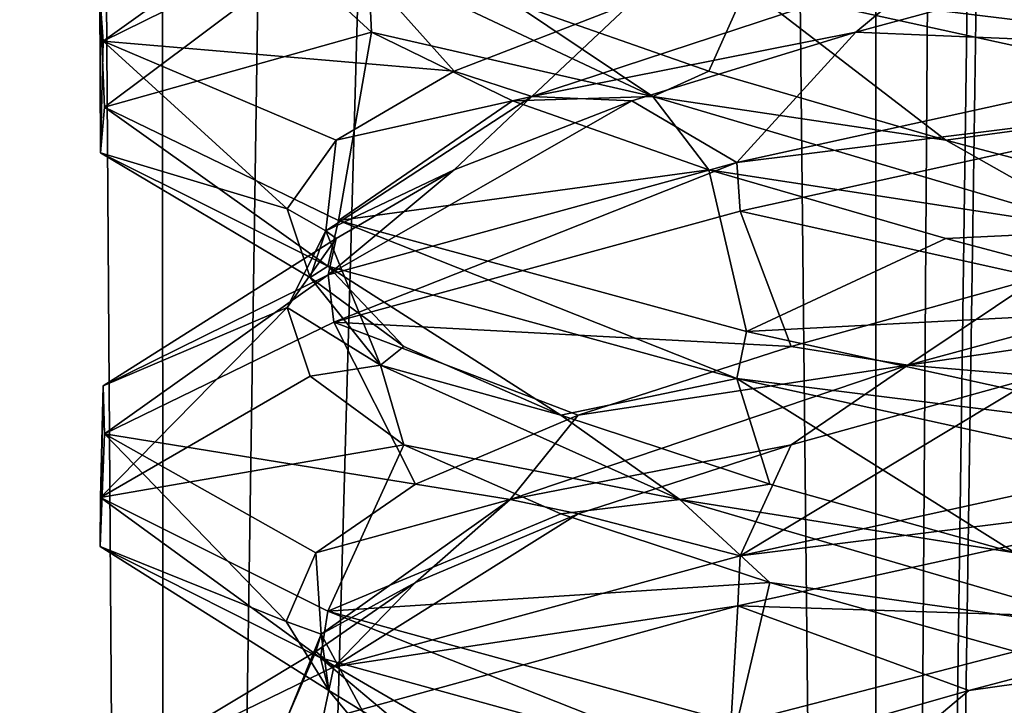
# Model space of a CAD drawing. Header units: millimetres. Extents: x -36.5 to 36.5, y -8.8 to 41.6.
# Tile 89 of 256: x -1.6 to -0.3, y 4.4 to 5.2. Entities that reach past the tile are written whole.
import ezdxf

# ---------------------------------------------------------------- set-up
doc = ezdxf.new("R2010")
doc.units = ezdxf.units.MM
doc.header["$LTSCALE"] = 65.185185
for name, color, linetype in [('14', 7, 'CONTINUOUS'), ('15', 7, 'CONTINUOUS'), ('16', 7, 'CONTINUOUS'), ('166', 7, 'CONTINUOUS'), ('175', 7, 'CONTINUOUS'), ('176', 7, 'CONTINUOUS'), ('177', 7, 'CONTINUOUS'), ('187', 7, 'CONTINUOUS'), ('188', 7, 'CONTINUOUS'), ('189', 7, 'CONTINUOUS'), ('199', 7, 'CONTINUOUS'), ('200', 7, 'CONTINUOUS'), ('201', 7, 'CONTINUOUS'), ('220', 7, 'CONTINUOUS'), ('221', 7, 'CONTINUOUS'), ('222', 7, 'CONTINUOUS'), ('26', 7, 'CONTINUOUS'), ('27', 7, 'CONTINUOUS'), ('28', 7, 'CONTINUOUS'), ('38', 7, 'CONTINUOUS'), ('39', 7, 'CONTINUOUS'), ('40', 7, 'CONTINUOUS'), ('5', 7, 'CONTINUOUS'), ('548', 7, 'CONTINUOUS'), ('553', 7, 'CONTINUOUS'), ('59', 7, 'CONTINUOUS'), ('60', 7, 'CONTINUOUS'), ('61', 7, 'CONTINUOUS')]:
    doc.layers.add(name, color=color, linetype=linetype)

msp = doc.modelspace()

# ---------------------------------------------------------------- linework, layer by layer
at = {"layer": '14', "color": 7, "linetype": 'CONTINUOUS'}
for points in [[(-0.5056, 5.2213, 12.1206), (0, 5.2, 12.5), (-0.1832, 5.3086, 12.2156), (-0.5056, 5.2213, 12.1206)], [(-0.7902, 5.134, 11.9417), (-0.6568, 5.0557, 12.3485), (-0.5056, 5.2213, 12.1206), (-0.7902, 5.134, 11.9417)], [(-0.6568, 5.0557, 12.3485), (0, 5.2, 12.5), (-0.5056, 5.2213, 12.1206), (-0.6568, 5.0557, 12.3485)], [(-1.1756, 4.9133, 11.9316), (-0.6568, 5.0557, 12.3485), (-0.7902, 5.134, 11.9417), (-1.1756, 4.9133, 11.9316)], [(-1.0158, 5.0467, 11.6925), (-1.1756, 4.9133, 11.9316), (-0.7902, 5.134, 11.9417), (-1.0158, 5.0467, 11.6925)], [(-1.1654, 4.9594, 11.3915), (-1.1756, 4.9133, 11.9316), (-1.0158, 5.0467, 11.6925), (-1.1654, 4.9594, 11.3915)], [(-1.4613, 4.7725, 11.3385), (-1.1756, 4.9133, 11.9316), (-1.1654, 4.9594, 11.3915), (-1.4613, 4.7725, 11.3385)], [(-1.2278, 4.8721, 11.0613), (-1.4613, 4.7725, 11.3385), (-1.1654, 4.9594, 11.3915), (-1.2278, 4.8721, 11.0613)], [(-1.4646, 4.6307, 10.6761), (-1.4613, 4.7725, 11.3385), (-1.2278, 4.8721, 11.0613), (-1.4646, 4.6307, 10.6761)], [(-1.1985, 4.7848, 10.7264), (-1.4646, 4.6307, 10.6761), (-1.2278, 4.8721, 11.0613), (-1.1985, 4.7848, 10.7264)], [(-1.0797, 4.6975, 10.4121), (-1.4646, 4.6307, 10.6761), (-1.1985, 4.7848, 10.7264), (-1.0797, 4.6975, 10.4121)], [(-1.1758, 4.4868, 10.0687), (-1.4646, 4.6307, 10.6761), (-1.0797, 4.6975, 10.4121), (-1.1758, 4.4868, 10.0687)], [(-0.8801, 4.6102, 10.1416), (-1.1758, 4.4868, 10.0687), (-1.0797, 4.6975, 10.4121), (-0.8801, 4.6102, 10.1416)], [(-0.6147, 4.5229, 9.9353), (-1.1758, 4.4868, 10.0687), (-0.8801, 4.6102, 10.1416), (-0.6147, 4.5229, 9.9353)], [(-0.6567, 4.3442, 9.6514), (-1.1758, 4.4868, 10.0687), (-0.6147, 4.5229, 9.9353), (-0.6567, 4.3442, 9.6514)], [(-0.3034, 4.4356, 9.8086), (-0.6567, 4.3442, 9.6514), (-0.6147, 4.5229, 9.9353), (-0.3034, 4.4356, 9.8086)], [(0, 4.2, 9.5), (-0.6567, 4.3442, 9.6514), (-0.3034, 4.4356, 9.8086), (0, 4.2, 9.5)]]:
    msp.add_3dface(points, dxfattribs=at)
at = {"layer": '15', "color": 7, "linetype": 'CONTINUOUS'}
for points in [[(-0.9172, 5.1397, 11.7633), (-0.5056, 5.2213, 12.1206), (-0.399, 5.3102, 12.1246), (-0.9172, 5.1397, 11.7633)], [(-0.9172, 5.1397, 11.7633), (-0.399, 5.3102, 12.1246), (-0.7902, 5.259, 11.9417), (-0.9172, 5.1397, 11.7633)], [(-0.5056, 5.2213, 12.1206), (-0.1832, 5.3086, 12.2156), (-0.399, 5.3102, 12.1246), (-0.5056, 5.2213, 12.1206)], [(-1.0158, 5.1717, 11.6925), (-0.9172, 5.1397, 11.7633), (-0.7902, 5.259, 11.9417), (-1.0158, 5.1717, 11.6925)], [(-0.7902, 5.134, 11.9417), (-0.5056, 5.2213, 12.1206), (-0.9172, 5.1397, 11.7633), (-0.7902, 5.134, 11.9417)], [(-1.1654, 5.0844, 11.3915), (-0.9172, 5.1397, 11.7633), (-1.0158, 5.1717, 11.6925), (-1.1654, 5.0844, 11.3915)], [(-1.1784, 4.9691, 11.1881), (-1.0158, 5.0467, 11.6925), (-0.9172, 5.1397, 11.7633), (-1.1784, 4.9691, 11.1881)], [(-1.1784, 4.9691, 11.1881), (-0.9172, 5.1397, 11.7633), (-1.1654, 5.0844, 11.3915), (-1.1784, 4.9691, 11.1881)], [(-1.0158, 5.0467, 11.6925), (-0.7902, 5.134, 11.9417), (-0.9172, 5.1397, 11.7633), (-1.0158, 5.0467, 11.6925)], [(-1.2278, 4.9971, 11.0613), (-1.1784, 4.9691, 11.1881), (-1.1654, 5.0844, 11.3915), (-1.2278, 4.9971, 11.0613)], [(-1.1654, 4.9594, 11.3915), (-1.0158, 5.0467, 11.6925), (-1.1784, 4.9691, 11.1881), (-1.1654, 4.9594, 11.3915)], [(-1.1985, 4.9098, 10.7264), (-1.1784, 4.9691, 11.1881), (-1.2278, 4.9971, 11.0613), (-1.1985, 4.9098, 10.7264)], [(-1.2278, 4.8721, 11.0613), (-1.1654, 4.9594, 11.3915), (-1.1784, 4.9691, 11.1881), (-1.2278, 4.8721, 11.0613)], [(-1.1093, 4.7986, 10.5602), (-1.2278, 4.8721, 11.0613), (-1.1784, 4.9691, 11.1881), (-1.1093, 4.7986, 10.5602)], [(-1.1093, 4.7986, 10.5602), (-1.1784, 4.9691, 11.1881), (-1.1985, 4.9098, 10.7264), (-1.1093, 4.7986, 10.5602)], [(-1.0797, 4.8225, 10.4121), (-1.1093, 4.7986, 10.5602), (-1.1985, 4.9098, 10.7264), (-1.0797, 4.8225, 10.4121)], [(-1.1985, 4.7848, 10.7264), (-1.2278, 4.8721, 11.0613), (-1.1093, 4.7986, 10.5602), (-1.1985, 4.7848, 10.7264)], [(-0.8801, 4.7352, 10.1416), (-1.1093, 4.7986, 10.5602), (-1.0797, 4.8225, 10.4121), (-0.8801, 4.7352, 10.1416)], [(-1.0797, 4.6975, 10.4121), (-1.1985, 4.7848, 10.7264), (-1.1093, 4.7986, 10.5602), (-1.0797, 4.6975, 10.4121)], [(-0.7293, 4.6281, 10.0555), (-1.0797, 4.6975, 10.4121), (-1.1093, 4.7986, 10.5602), (-0.7293, 4.6281, 10.0555)], [(-0.7293, 4.6281, 10.0555), (-1.1093, 4.7986, 10.5602), (-0.8801, 4.7352, 10.1416), (-0.7293, 4.6281, 10.0555)], [(-0.6147, 4.6479, 9.9353), (-0.7293, 4.6281, 10.0555), (-0.8801, 4.7352, 10.1416), (-0.6147, 4.6479, 9.9353)], [(-0.8801, 4.6102, 10.1416), (-1.0797, 4.6975, 10.4121), (-0.7293, 4.6281, 10.0555), (-0.8801, 4.6102, 10.1416)], [(-0.3034, 4.5606, 9.8086), (-0.7293, 4.6281, 10.0555), (-0.6147, 4.6479, 9.9353), (-0.3034, 4.5606, 9.8086)], [(-0.6147, 4.5229, 9.9353), (-0.8801, 4.6102, 10.1416), (-0.7293, 4.6281, 10.0555), (-0.6147, 4.5229, 9.9353)], [(-0.1449, 4.4575, 9.8156), (-0.6147, 4.5229, 9.9353), (-0.7293, 4.6281, 10.0555), (-0.1449, 4.4575, 9.8156)], [(-0.1449, 4.4575, 9.8156), (-0.7293, 4.6281, 10.0555), (-0.3034, 4.5606, 9.8086), (-0.1449, 4.4575, 9.8156)], [(-0.3034, 4.4356, 9.8086), (-0.6147, 4.5229, 9.9353), (-0.1449, 4.4575, 9.8156), (-0.3034, 4.4356, 9.8086)]]:
    msp.add_3dface(points, dxfattribs=at)
at = {"layer": '16', "color": 7, "linetype": 'CONTINUOUS'}
for points in [[(-1.1756, 5.3508, 11.9316), (-1.4613, 5.21, 11.3385), (-1.0158, 5.1717, 11.6925), (-1.1756, 5.3508, 11.9316)], [(-1.1756, 5.3508, 11.9316), (-1.0158, 5.1717, 11.6925), (-0.7902, 5.259, 11.9417), (-1.1756, 5.3508, 11.9316)], [(-1.4613, 5.21, 11.3385), (-1.4646, 5.0682, 10.6761), (-1.2278, 4.9971, 11.0613), (-1.4613, 5.21, 11.3385)], [(-1.4613, 5.21, 11.3385), (-1.2278, 4.9971, 11.0613), (-1.1654, 5.0844, 11.3915), (-1.4613, 5.21, 11.3385)], [(-1.4613, 5.21, 11.3385), (-1.1654, 5.0844, 11.3915), (-1.0158, 5.1717, 11.6925), (-1.4613, 5.21, 11.3385)], [(-1.4646, 5.0682, 10.6761), (-1.1758, 4.9243, 10.0687), (-1.1985, 4.9098, 10.7264), (-1.4646, 5.0682, 10.6761)], [(-1.4646, 5.0682, 10.6761), (-1.1985, 4.9098, 10.7264), (-1.2278, 4.9971, 11.0613), (-1.4646, 5.0682, 10.6761)], [(-1.1758, 4.9243, 10.0687), (-1.0797, 4.8225, 10.4121), (-1.1985, 4.9098, 10.7264), (-1.1758, 4.9243, 10.0687)], [(-1.1758, 4.9243, 10.0687), (-0.6567, 4.7817, 9.6514), (-0.8801, 4.7352, 10.1416), (-1.1758, 4.9243, 10.0687)], [(-1.1758, 4.9243, 10.0687), (-0.8801, 4.7352, 10.1416), (-1.0797, 4.8225, 10.4121), (-1.1758, 4.9243, 10.0687)], [(-0.6567, 4.7817, 9.6514), (-0.6147, 4.6479, 9.9353), (-0.8801, 4.7352, 10.1416), (-0.6567, 4.7817, 9.6514)], [(-0.6567, 4.7817, 9.6514), (0, 4.6375, 9.5), (-0.3034, 4.5606, 9.8086), (-0.6567, 4.7817, 9.6514)], [(-0.6567, 4.7817, 9.6514), (-0.3034, 4.5606, 9.8086), (-0.6147, 4.6479, 9.9353), (-0.6567, 4.7817, 9.6514)]]:
    msp.add_3dface(points, dxfattribs=at)
at = {"layer": '166', "color": 7, "linetype": 'CONTINUOUS'}
for points in [[(-1.4655, 5.2684, -10.6803), (-1.4613, 5.21, -10.6615), (-1.178, 5.4125, -10.0714), (-1.4655, 5.2684, -10.6803)], [(-1.4613, 5.21, -10.6615), (-1.1756, 5.3508, -10.0684), (-1.178, 5.4125, -10.0714), (-1.4613, 5.21, -10.6615)], [(0, 5.2, -12.5), (-0.6445, 5.2789, -12.3545), (-0.6513, 5.343, -12.3512), (0, 5.2, -12.5)], [(0, 5.1375, -12.5), (-0.6445, 5.2789, -12.3545), (0, 5.2, -12.5), (0, 5.1375, -12.5)], [(-1.4646, 5.0682, -11.3239), (-1.4613, 5.21, -10.6615), (-1.4655, 5.2684, -10.6803), (-1.4646, 5.0682, -11.3239)], [(-1.4596, 5.126, -11.3456), (-1.4646, 5.0682, -11.3239), (-1.4655, 5.2684, -10.6803), (-1.4596, 5.126, -11.3456)], [(0, 5.2, -9.5), (-0.6568, 5.0557, -9.6515), (0, 5.1375, -9.5), (0, 5.2, -9.5)], [(0, 5.1375, -9.5), (-0.6568, 5.0557, -9.6515), (-0.6525, 4.9943, -9.6493), (0, 5.1375, -9.5)], [(-1.1758, 4.9243, -11.9313), (-1.4646, 5.0682, -11.3239), (-1.4596, 5.126, -11.3456), (-1.1758, 4.9243, -11.9313)], [(-1.1624, 4.9822, -11.9481), (-1.1758, 4.9243, -11.9313), (-1.4596, 5.126, -11.3456), (-1.1624, 4.9822, -11.9481)], [(-0.6568, 5.0557, -9.6515), (-1.1756, 4.9133, -10.0684), (-1.1682, 4.8533, -10.0591), (-0.6568, 5.0557, -9.6515)], [(-0.6525, 4.9943, -9.6493), (-0.6568, 5.0557, -9.6515), (-1.1682, 4.8533, -10.0591), (-0.6525, 4.9943, -9.6493)], [(-0.6567, 4.7817, -12.3486), (-1.1758, 4.9243, -11.9313), (-1.1624, 4.9822, -11.9481), (-0.6567, 4.7817, -12.3486)], [(-0.6445, 4.8414, -12.3545), (-0.6567, 4.7817, -12.3486), (-1.1624, 4.9822, -11.9481), (-0.6445, 4.8414, -12.3545)], [(-1.1756, 4.9133, -10.0684), (-1.4613, 4.7725, -10.6615), (-1.4596, 4.7116, -10.6542), (-1.1756, 4.9133, -10.0684)], [(-1.1682, 4.8533, -10.0591), (-1.1756, 4.9133, -10.0684), (-1.4596, 4.7116, -10.6542), (-1.1682, 4.8533, -10.0591)], [(0, 4.7, -12.5), (-0.6567, 4.7817, -12.3486), (-0.6445, 4.8414, -12.3545), (0, 4.7, -12.5)], [(0, 4.6375, -12.5), (-0.6567, 4.7817, -12.3486), (0, 4.7, -12.5), (0, 4.6375, -12.5)], [(-1.4613, 4.7725, -10.6615), (-1.4646, 4.6307, -11.3239), (-1.4652, 4.5688, -11.3214), (-1.4613, 4.7725, -10.6615)], [(-1.4596, 4.7116, -10.6542), (-1.4613, 4.7725, -10.6615), (-1.4652, 4.5688, -11.3214), (-1.4596, 4.7116, -10.6542)], [(0, 4.6375, -9.5), (0, 4.7, -9.5), (-0.6525, 4.5568, -9.6493), (0, 4.6375, -9.5)], [(-0.6557, 4.4935, -9.6509), (0, 4.6375, -9.5), (-0.6525, 4.5568, -9.6493), (-0.6557, 4.4935, -9.6509)], [(-1.4652, 4.5688, -11.3214), (-1.4646, 4.6307, -11.3239), (-1.1855, 4.4276, -11.919), (-1.4652, 4.5688, -11.3214)], [(-1.4646, 4.6307, -11.3239), (-1.1758, 4.4868, -11.9313), (-1.1855, 4.4276, -11.919), (-1.4646, 4.6307, -11.3239)], [(-1.1682, 4.4158, -10.0591), (-0.6557, 4.4935, -9.6509), (-0.6525, 4.5568, -9.6493), (-1.1682, 4.4158, -10.0591)], [(-1.1828, 4.3484, -10.0775), (-0.6557, 4.4935, -9.6509), (-1.1682, 4.4158, -10.0591), (-1.1828, 4.3484, -10.0775)], [(-1.1855, 4.4276, -11.919), (-1.1758, 4.4868, -11.9313), (-0.6622, 4.283, -12.3459), (-1.1855, 4.4276, -11.919)], [(-1.1758, 4.4868, -11.9313), (-0.6567, 4.3442, -12.3486), (-0.6622, 4.283, -12.3459), (-1.1758, 4.4868, -11.9313)], [(-1.4596, 4.2741, -10.6542), (-1.1828, 4.3484, -10.0775), (-1.1682, 4.4158, -10.0591), (-1.4596, 4.2741, -10.6542)]]:
    msp.add_3dface(points, dxfattribs=at)
at = {"layer": '175', "color": 7, "linetype": 'CONTINUOUS'}
for points in [[(-0.5056, 5.2213, -9.8794), (0, 5.2, -9.5), (-0.1832, 5.3086, -9.7844), (-0.5056, 5.2213, -9.8794)], [(-0.7902, 5.134, -10.0583), (-0.6568, 5.0557, -9.6515), (-0.5056, 5.2213, -9.8794), (-0.7902, 5.134, -10.0583)], [(-0.6568, 5.0557, -9.6515), (0, 5.2, -9.5), (-0.5056, 5.2213, -9.8794), (-0.6568, 5.0557, -9.6515)], [(-1.1756, 4.9133, -10.0684), (-0.6568, 5.0557, -9.6515), (-0.7902, 5.134, -10.0583), (-1.1756, 4.9133, -10.0684)], [(-1.0158, 5.0467, -10.3075), (-1.1756, 4.9133, -10.0684), (-0.7902, 5.134, -10.0583), (-1.0158, 5.0467, -10.3075)], [(-1.1654, 4.9594, -10.6085), (-1.1756, 4.9133, -10.0684), (-1.0158, 5.0467, -10.3075), (-1.1654, 4.9594, -10.6085)], [(-1.4613, 4.7725, -10.6615), (-1.1756, 4.9133, -10.0684), (-1.1654, 4.9594, -10.6085), (-1.4613, 4.7725, -10.6615)], [(-1.2278, 4.8721, -10.9387), (-1.4613, 4.7725, -10.6615), (-1.1654, 4.9594, -10.6085), (-1.2278, 4.8721, -10.9387)], [(-1.4646, 4.6307, -11.3239), (-1.4613, 4.7725, -10.6615), (-1.2278, 4.8721, -10.9387), (-1.4646, 4.6307, -11.3239)], [(-1.1985, 4.7848, -11.2736), (-1.4646, 4.6307, -11.3239), (-1.2278, 4.8721, -10.9387), (-1.1985, 4.7848, -11.2736)], [(-1.0797, 4.6975, -11.5879), (-1.4646, 4.6307, -11.3239), (-1.1985, 4.7848, -11.2736), (-1.0797, 4.6975, -11.5879)], [(-1.1758, 4.4868, -11.9313), (-1.4646, 4.6307, -11.3239), (-1.0797, 4.6975, -11.5879), (-1.1758, 4.4868, -11.9313)], [(-0.8801, 4.6102, -11.8584), (-1.1758, 4.4868, -11.9313), (-1.0797, 4.6975, -11.5879), (-0.8801, 4.6102, -11.8584)], [(-0.6147, 4.5229, -12.0647), (-1.1758, 4.4868, -11.9313), (-0.8801, 4.6102, -11.8584), (-0.6147, 4.5229, -12.0647)], [(-0.6567, 4.3442, -12.3486), (-1.1758, 4.4868, -11.9313), (-0.6147, 4.5229, -12.0647), (-0.6567, 4.3442, -12.3486)], [(-0.3034, 4.4356, -12.1914), (-0.6567, 4.3442, -12.3486), (-0.6147, 4.5229, -12.0647), (-0.3034, 4.4356, -12.1914)], [(0, 4.2, -12.5), (-0.6567, 4.3442, -12.3486), (-0.3034, 4.4356, -12.1914), (0, 4.2, -12.5)]]:
    msp.add_3dface(points, dxfattribs=at)
at = {"layer": '176', "color": 7, "linetype": 'CONTINUOUS'}
for points in [[(-0.9172, 5.1397, -10.2367), (-0.5056, 5.2213, -9.8794), (-0.399, 5.3102, -9.8754), (-0.9172, 5.1397, -10.2367)], [(-0.9172, 5.1397, -10.2367), (-0.399, 5.3102, -9.8754), (-0.7902, 5.259, -10.0583), (-0.9172, 5.1397, -10.2367)], [(-0.5056, 5.2213, -9.8794), (-0.1832, 5.3086, -9.7844), (-0.399, 5.3102, -9.8754), (-0.5056, 5.2213, -9.8794)], [(-1.0158, 5.1717, -10.3075), (-0.9172, 5.1397, -10.2367), (-0.7902, 5.259, -10.0583), (-1.0158, 5.1717, -10.3075)], [(-0.7902, 5.134, -10.0583), (-0.5056, 5.2213, -9.8794), (-0.9172, 5.1397, -10.2367), (-0.7902, 5.134, -10.0583)], [(-1.1654, 5.0844, -10.6085), (-0.9172, 5.1397, -10.2367), (-1.0158, 5.1717, -10.3075), (-1.1654, 5.0844, -10.6085)], [(-1.1784, 4.9691, -10.8119), (-1.0158, 5.0467, -10.3075), (-0.9172, 5.1397, -10.2367), (-1.1784, 4.9691, -10.8119)], [(-1.1784, 4.9691, -10.8119), (-0.9172, 5.1397, -10.2367), (-1.1654, 5.0844, -10.6085), (-1.1784, 4.9691, -10.8119)], [(-1.0158, 5.0467, -10.3075), (-0.7902, 5.134, -10.0583), (-0.9172, 5.1397, -10.2367), (-1.0158, 5.0467, -10.3075)], [(-1.2278, 4.9971, -10.9387), (-1.1784, 4.9691, -10.8119), (-1.1654, 5.0844, -10.6085), (-1.2278, 4.9971, -10.9387)], [(-1.1654, 4.9594, -10.6085), (-1.0158, 5.0467, -10.3075), (-1.1784, 4.9691, -10.8119), (-1.1654, 4.9594, -10.6085)], [(-1.1985, 4.9098, -11.2736), (-1.1784, 4.9691, -10.8119), (-1.2278, 4.9971, -10.9387), (-1.1985, 4.9098, -11.2736)], [(-1.2278, 4.8721, -10.9387), (-1.1654, 4.9594, -10.6085), (-1.1784, 4.9691, -10.8119), (-1.2278, 4.8721, -10.9387)], [(-1.1093, 4.7986, -11.4398), (-1.2278, 4.8721, -10.9387), (-1.1784, 4.9691, -10.8119), (-1.1093, 4.7986, -11.4398)], [(-1.1093, 4.7986, -11.4398), (-1.1784, 4.9691, -10.8119), (-1.1985, 4.9098, -11.2736), (-1.1093, 4.7986, -11.4398)], [(-1.0797, 4.8225, -11.5879), (-1.1093, 4.7986, -11.4398), (-1.1985, 4.9098, -11.2736), (-1.0797, 4.8225, -11.5879)], [(-1.1985, 4.7848, -11.2736), (-1.2278, 4.8721, -10.9387), (-1.1093, 4.7986, -11.4398), (-1.1985, 4.7848, -11.2736)], [(-0.8801, 4.7352, -11.8584), (-1.1093, 4.7986, -11.4398), (-1.0797, 4.8225, -11.5879), (-0.8801, 4.7352, -11.8584)], [(-1.0797, 4.6975, -11.5879), (-1.1985, 4.7848, -11.2736), (-1.1093, 4.7986, -11.4398), (-1.0797, 4.6975, -11.5879)], [(-0.7293, 4.6281, -11.9445), (-1.0797, 4.6975, -11.5879), (-1.1093, 4.7986, -11.4398), (-0.7293, 4.6281, -11.9445)], [(-0.7293, 4.6281, -11.9445), (-1.1093, 4.7986, -11.4398), (-0.8801, 4.7352, -11.8584), (-0.7293, 4.6281, -11.9445)], [(-0.6147, 4.6479, -12.0647), (-0.7293, 4.6281, -11.9445), (-0.8801, 4.7352, -11.8584), (-0.6147, 4.6479, -12.0647)], [(-0.8801, 4.6102, -11.8584), (-1.0797, 4.6975, -11.5879), (-0.7293, 4.6281, -11.9445), (-0.8801, 4.6102, -11.8584)], [(-0.3034, 4.5606, -12.1914), (-0.7293, 4.6281, -11.9445), (-0.6147, 4.6479, -12.0647), (-0.3034, 4.5606, -12.1914)], [(-0.6147, 4.5229, -12.0647), (-0.8801, 4.6102, -11.8584), (-0.7293, 4.6281, -11.9445), (-0.6147, 4.5229, -12.0647)], [(-0.1449, 4.4575, -12.1844), (-0.6147, 4.5229, -12.0647), (-0.7293, 4.6281, -11.9445), (-0.1449, 4.4575, -12.1844)], [(-0.1449, 4.4575, -12.1844), (-0.7293, 4.6281, -11.9445), (-0.3034, 4.5606, -12.1914), (-0.1449, 4.4575, -12.1844)], [(-0.3034, 4.4356, -12.1914), (-0.6147, 4.5229, -12.0647), (-0.1449, 4.4575, -12.1844), (-0.3034, 4.4356, -12.1914)]]:
    msp.add_3dface(points, dxfattribs=at)
at = {"layer": '177', "color": 7, "linetype": 'CONTINUOUS'}
for points in [[(-1.1756, 5.3508, -10.0684), (-1.4613, 5.21, -10.6615), (-1.0158, 5.1717, -10.3075), (-1.1756, 5.3508, -10.0684)], [(-1.1756, 5.3508, -10.0684), (-1.0158, 5.1717, -10.3075), (-0.7902, 5.259, -10.0583), (-1.1756, 5.3508, -10.0684)], [(-1.4613, 5.21, -10.6615), (-1.4646, 5.0682, -11.3239), (-1.2278, 4.9971, -10.9387), (-1.4613, 5.21, -10.6615)], [(-1.4613, 5.21, -10.6615), (-1.2278, 4.9971, -10.9387), (-1.1654, 5.0844, -10.6085), (-1.4613, 5.21, -10.6615)], [(-1.4613, 5.21, -10.6615), (-1.1654, 5.0844, -10.6085), (-1.0158, 5.1717, -10.3075), (-1.4613, 5.21, -10.6615)], [(-1.4646, 5.0682, -11.3239), (-1.1758, 4.9243, -11.9313), (-1.1985, 4.9098, -11.2736), (-1.4646, 5.0682, -11.3239)], [(-1.4646, 5.0682, -11.3239), (-1.1985, 4.9098, -11.2736), (-1.2278, 4.9971, -10.9387), (-1.4646, 5.0682, -11.3239)], [(-1.1758, 4.9243, -11.9313), (-1.0797, 4.8225, -11.5879), (-1.1985, 4.9098, -11.2736), (-1.1758, 4.9243, -11.9313)], [(-1.1758, 4.9243, -11.9313), (-0.6567, 4.7817, -12.3486), (-0.8801, 4.7352, -11.8584), (-1.1758, 4.9243, -11.9313)], [(-1.1758, 4.9243, -11.9313), (-0.8801, 4.7352, -11.8584), (-1.0797, 4.8225, -11.5879), (-1.1758, 4.9243, -11.9313)], [(-0.6567, 4.7817, -12.3486), (-0.6147, 4.6479, -12.0647), (-0.8801, 4.7352, -11.8584), (-0.6567, 4.7817, -12.3486)], [(-0.6567, 4.7817, -12.3486), (0, 4.6375, -12.5), (-0.3034, 4.5606, -12.1914), (-0.6567, 4.7817, -12.3486)], [(-0.6567, 4.7817, -12.3486), (-0.3034, 4.5606, -12.1914), (-0.6147, 4.6479, -12.0647), (-0.6567, 4.7817, -12.3486)]]:
    msp.add_3dface(points, dxfattribs=at)
at = {"layer": '187', "color": 7, "linetype": 'CONTINUOUS'}
for points in [[(-1.4596, 5.126, -11.3456), (-1.4655, 5.2684, -10.6803), (-1.2156, 5.3086, -11.1832), (-1.4596, 5.126, -11.3456)], [(-1.1206, 5.2213, -11.5056), (-1.4596, 5.126, -11.3456), (-1.2156, 5.3086, -11.1832), (-1.1206, 5.2213, -11.5056)], [(-1.1624, 4.9822, -11.9481), (-1.4596, 5.126, -11.3456), (-1.1206, 5.2213, -11.5056), (-1.1624, 4.9822, -11.9481)], [(-0.9417, 5.134, -11.7902), (-1.1624, 4.9822, -11.9481), (-1.1206, 5.2213, -11.5056), (-0.9417, 5.134, -11.7902)], [(-0.6925, 5.0467, -12.0158), (-1.1624, 4.9822, -11.9481), (-0.9417, 5.134, -11.7902), (-0.6925, 5.0467, -12.0158)], [(-0.6445, 4.8414, -12.3545), (-1.1624, 4.9822, -11.9481), (-0.6925, 5.0467, -12.0158), (-0.6445, 4.8414, -12.3545)], [(-0.3915, 4.9594, -12.1654), (-0.6445, 4.8414, -12.3545), (-0.6925, 5.0467, -12.0158), (-0.3915, 4.9594, -12.1654)], [(-0.0613, 4.8721, -12.2278), (-0.6445, 4.8414, -12.3545), (-0.3915, 4.9594, -12.1654), (-0.0613, 4.8721, -12.2278)], [(0, 4.7, -12.5), (-0.6445, 4.8414, -12.3545), (-0.0613, 4.8721, -12.2278), (0, 4.7, -12.5)]]:
    msp.add_3dface(points, dxfattribs=at)
at = {"layer": '188', "color": 7, "linetype": 'CONTINUOUS'}
for points in [[(-1.1206, 5.2213, -11.5056), (-1.2156, 5.3086, -11.1832), (-1.1246, 5.3102, -11.399), (-1.1206, 5.2213, -11.5056)], [(-0.7633, 5.1397, -11.9172), (-1.1206, 5.2213, -11.5056), (-1.1246, 5.3102, -11.399), (-0.7633, 5.1397, -11.9172)], [(-0.7633, 5.1397, -11.9172), (-1.1246, 5.3102, -11.399), (-0.9417, 5.259, -11.7902), (-0.7633, 5.1397, -11.9172)], [(-0.6925, 5.1717, -12.0158), (-0.7633, 5.1397, -11.9172), (-0.9417, 5.259, -11.7902), (-0.6925, 5.1717, -12.0158)], [(-0.9417, 5.134, -11.7902), (-1.1206, 5.2213, -11.5056), (-0.7633, 5.1397, -11.9172), (-0.9417, 5.134, -11.7902)], [(-0.3915, 5.0844, -12.1654), (-0.7633, 5.1397, -11.9172), (-0.6925, 5.1717, -12.0158), (-0.3915, 5.0844, -12.1654)], [(-0.6925, 5.0467, -12.0158), (-0.9417, 5.134, -11.7902), (-0.7633, 5.1397, -11.9172), (-0.6925, 5.0467, -12.0158)], [(-0.1881, 4.9691, -12.1784), (-0.6925, 5.0467, -12.0158), (-0.7633, 5.1397, -11.9172), (-0.1881, 4.9691, -12.1784)], [(-0.1881, 4.9691, -12.1784), (-0.7633, 5.1397, -11.9172), (-0.3915, 5.0844, -12.1654), (-0.1881, 4.9691, -12.1784)], [(-0.0613, 4.9971, -12.2278), (-0.1881, 4.9691, -12.1784), (-0.3915, 5.0844, -12.1654), (-0.0613, 4.9971, -12.2278)], [(-0.3915, 4.9594, -12.1654), (-0.6925, 5.0467, -12.0158), (-0.1881, 4.9691, -12.1784), (-0.3915, 4.9594, -12.1654)], [(-0.0613, 4.8721, -12.2278), (-0.3915, 4.9594, -12.1654), (-0.1881, 4.9691, -12.1784), (-0.0613, 4.8721, -12.2278)]]:
    msp.add_3dface(points, dxfattribs=at)
at = {"layer": '189', "color": 7, "linetype": 'CONTINUOUS'}
for points in [[(-0.6445, 5.2789, -12.3545), (-0.6925, 5.1717, -12.0158), (-0.9417, 5.259, -11.7902), (-0.6445, 5.2789, -12.3545)], [(-0.6445, 5.2789, -12.3545), (-0.3915, 5.0844, -12.1654), (-0.6925, 5.1717, -12.0158), (-0.6445, 5.2789, -12.3545)], [(-0.6445, 5.2789, -12.3545), (0, 5.1375, -12.5), (-0.3915, 5.0844, -12.1654), (-0.6445, 5.2789, -12.3545)], [(0, 5.1375, -12.5), (-0.0613, 4.9971, -12.2278), (-0.3915, 5.0844, -12.1654), (0, 5.1375, -12.5)]]:
    msp.add_3dface(points, dxfattribs=at)
at = {"layer": '199', "color": 7, "linetype": 'CONTINUOUS'}
msp.add_3dface([(0, 5.2, -12.5), (-0.6513, 5.343, -12.3512), (-0.1529, 5.3959, -12.2198), (0, 5.2, -12.5)], dxfattribs=at)
at = {"layer": '200', "color": 7, "linetype": 'CONTINUOUS'}
for points in [[(-0.3624, 4.386, -9.8253), (0.1449, 4.4575, -9.8156), (-0.0306, 4.4733, -9.771), (-0.3624, 4.386, -9.8253)], [(-0.48, 4.287, -9.9075), (-0.0306, 4.3483, -9.771), (0.1449, 4.4575, -9.8156), (-0.48, 4.287, -9.9075)], [(-0.48, 4.287, -9.9075), (0.1449, 4.4575, -9.8156), (-0.3624, 4.386, -9.8253), (-0.48, 4.287, -9.9075)], [(-0.667, 4.2987, -9.9673), (-0.48, 4.287, -9.9075), (-0.3624, 4.386, -9.8253), (-0.667, 4.2987, -9.9673)]]:
    msp.add_3dface(points, dxfattribs=at)
at = {"layer": '201', "color": 7, "linetype": 'CONTINUOUS'}
for points in [[(0, 4.6375, -9.5), (-0.6557, 4.4935, -9.6509), (-0.0306, 4.4733, -9.771), (0, 4.6375, -9.5)], [(-0.6557, 4.4935, -9.6509), (-1.1828, 4.3484, -10.0775), (-0.667, 4.2987, -9.9673), (-0.6557, 4.4935, -9.6509)], [(-0.6557, 4.4935, -9.6509), (-0.667, 4.2987, -9.9673), (-0.3624, 4.386, -9.8253), (-0.6557, 4.4935, -9.6509)], [(-0.6557, 4.4935, -9.6509), (-0.3624, 4.386, -9.8253), (-0.0306, 4.4733, -9.771), (-0.6557, 4.4935, -9.6509)]]:
    msp.add_3dface(points, dxfattribs=at)
at = {"layer": '220', "color": 7, "linetype": 'CONTINUOUS'}
for points in [[(-0.6525, 4.5568, -9.6493), (0, 4.7, -9.5), (-0.2736, 4.7848, -9.8015), (-0.6525, 4.5568, -9.6493)], [(-0.5879, 4.6975, -9.9203), (-0.6525, 4.5568, -9.6493), (-0.2736, 4.7848, -9.8015), (-0.5879, 4.6975, -9.9203)], [(-0.8584, 4.6102, -10.1199), (-0.6525, 4.5568, -9.6493), (-0.5879, 4.6975, -9.9203), (-0.8584, 4.6102, -10.1199)], [(-1.1682, 4.4158, -10.0591), (-0.6525, 4.5568, -9.6493), (-0.8584, 4.6102, -10.1199), (-1.1682, 4.4158, -10.0591)], [(-1.0647, 4.5229, -10.3853), (-1.1682, 4.4158, -10.0591), (-0.8584, 4.6102, -10.1199), (-1.0647, 4.5229, -10.3853)], [(-1.1914, 4.4356, -10.6966), (-1.1682, 4.4158, -10.0591), (-1.0647, 4.5229, -10.3853), (-1.1914, 4.4356, -10.6966)], [(-1.4596, 4.2741, -10.6542), (-1.1682, 4.4158, -10.0591), (-1.1914, 4.4356, -10.6966), (-1.4596, 4.2741, -10.6542)], [(-1.229, 4.3483, -11.0306), (-1.4596, 4.2741, -10.6542), (-1.1914, 4.4356, -10.6966), (-1.229, 4.3483, -11.0306)]]:
    msp.add_3dface(points, dxfattribs=at)
at = {"layer": '221', "color": 7, "linetype": 'CONTINUOUS'}
for points in [[(-0.4398, 4.7986, -9.8907), (0.0613, 4.8721, -9.7722), (0.1881, 4.9691, -9.8216), (-0.4398, 4.7986, -9.8907)], [(-0.4398, 4.7986, -9.8907), (0.1881, 4.9691, -9.8216), (-0.2736, 4.9098, -9.8015), (-0.4398, 4.7986, -9.8907)], [(-0.5879, 4.8225, -9.9203), (-0.4398, 4.7986, -9.8907), (-0.2736, 4.9098, -9.8015), (-0.5879, 4.8225, -9.9203)], [(-0.2736, 4.7848, -9.8015), (0.0613, 4.8721, -9.7722), (-0.4398, 4.7986, -9.8907), (-0.2736, 4.7848, -9.8015)], [(-0.8584, 4.7352, -10.1199), (-0.4398, 4.7986, -9.8907), (-0.5879, 4.8225, -9.9203), (-0.8584, 4.7352, -10.1199)], [(-0.9445, 4.6281, -10.2707), (-0.5879, 4.6975, -9.9203), (-0.4398, 4.7986, -9.8907), (-0.9445, 4.6281, -10.2707)], [(-0.9445, 4.6281, -10.2707), (-0.4398, 4.7986, -9.8907), (-0.8584, 4.7352, -10.1199), (-0.9445, 4.6281, -10.2707)], [(-0.5879, 4.6975, -9.9203), (-0.2736, 4.7848, -9.8015), (-0.4398, 4.7986, -9.8907), (-0.5879, 4.6975, -9.9203)], [(-1.0647, 4.6479, -10.3853), (-0.9445, 4.6281, -10.2707), (-0.8584, 4.7352, -10.1199), (-1.0647, 4.6479, -10.3853)], [(-0.8584, 4.6102, -10.1199), (-0.5879, 4.6975, -9.9203), (-0.9445, 4.6281, -10.2707), (-0.8584, 4.6102, -10.1199)], [(-1.1914, 4.5606, -10.6966), (-0.9445, 4.6281, -10.2707), (-1.0647, 4.6479, -10.3853), (-1.1914, 4.5606, -10.6966)], [(-1.1844, 4.4575, -10.8551), (-0.9445, 4.6281, -10.2707), (-1.1914, 4.5606, -10.6966), (-1.1844, 4.4575, -10.8551)], [(-1.1844, 4.4575, -10.8551), (-1.0647, 4.5229, -10.3853), (-0.9445, 4.6281, -10.2707), (-1.1844, 4.4575, -10.8551)], [(-1.0647, 4.5229, -10.3853), (-0.8584, 4.6102, -10.1199), (-0.9445, 4.6281, -10.2707), (-1.0647, 4.5229, -10.3853)], [(-1.229, 4.4733, -11.0306), (-1.1844, 4.4575, -10.8551), (-1.1914, 4.5606, -10.6966), (-1.229, 4.4733, -11.0306)], [(-1.1914, 4.4356, -10.6966), (-1.0647, 4.5229, -10.3853), (-1.1844, 4.4575, -10.8551), (-1.1914, 4.4356, -10.6966)], [(-1.1747, 4.386, -11.3624), (-1.1844, 4.4575, -10.8551), (-1.229, 4.4733, -11.0306), (-1.1747, 4.386, -11.3624)], [(-1.229, 4.3483, -11.0306), (-1.1914, 4.4356, -10.6966), (-1.1844, 4.4575, -10.8551), (-1.229, 4.3483, -11.0306)], [(-1.0925, 4.287, -11.48), (-1.229, 4.3483, -11.0306), (-1.1844, 4.4575, -10.8551), (-1.0925, 4.287, -11.48)], [(-1.0925, 4.287, -11.48), (-1.1844, 4.4575, -10.8551), (-1.1747, 4.386, -11.3624), (-1.0925, 4.287, -11.48)], [(-1.0327, 4.2987, -11.667), (-1.0925, 4.287, -11.48), (-1.1747, 4.386, -11.3624), (-1.0327, 4.2987, -11.667)]]:
    msp.add_3dface(points, dxfattribs=at)
at = {"layer": '222', "color": 7, "linetype": 'CONTINUOUS'}
for points in [[(0, 5.1375, -9.5), (-0.6525, 4.9943, -9.6493), (-0.2736, 4.9098, -9.8015), (0, 5.1375, -9.5)], [(-0.6525, 4.9943, -9.6493), (-1.1682, 4.8533, -10.0591), (-0.5879, 4.8225, -9.9203), (-0.6525, 4.9943, -9.6493)], [(-0.6525, 4.9943, -9.6493), (-0.5879, 4.8225, -9.9203), (-0.2736, 4.9098, -9.8015), (-0.6525, 4.9943, -9.6493)], [(-1.1682, 4.8533, -10.0591), (-1.4596, 4.7116, -10.6542), (-1.0647, 4.6479, -10.3853), (-1.1682, 4.8533, -10.0591)], [(-1.1682, 4.8533, -10.0591), (-1.0647, 4.6479, -10.3853), (-0.8584, 4.7352, -10.1199), (-1.1682, 4.8533, -10.0591)], [(-1.1682, 4.8533, -10.0591), (-0.8584, 4.7352, -10.1199), (-0.5879, 4.8225, -9.9203), (-1.1682, 4.8533, -10.0591)], [(-1.4596, 4.7116, -10.6542), (-1.4652, 4.5688, -11.3214), (-1.229, 4.4733, -11.0306), (-1.4596, 4.7116, -10.6542)], [(-1.4596, 4.7116, -10.6542), (-1.229, 4.4733, -11.0306), (-1.1914, 4.5606, -10.6966), (-1.4596, 4.7116, -10.6542)], [(-1.4596, 4.7116, -10.6542), (-1.1914, 4.5606, -10.6966), (-1.0647, 4.6479, -10.3853), (-1.4596, 4.7116, -10.6542)], [(-1.4652, 4.5688, -11.3214), (-1.1855, 4.4276, -11.919), (-1.1747, 4.386, -11.3624), (-1.4652, 4.5688, -11.3214)], [(-1.4652, 4.5688, -11.3214), (-1.1747, 4.386, -11.3624), (-1.229, 4.4733, -11.0306), (-1.4652, 4.5688, -11.3214)], [(-1.1855, 4.4276, -11.919), (-0.6622, 4.283, -12.3459), (-0.8135, 4.2114, -11.9218), (-1.1855, 4.4276, -11.919)], [(-1.1855, 4.4276, -11.919), (-0.8135, 4.2114, -11.9218), (-1.0327, 4.2987, -11.667), (-1.1855, 4.4276, -11.919)], [(-1.1855, 4.4276, -11.919), (-1.0327, 4.2987, -11.667), (-1.1747, 4.386, -11.3624), (-1.1855, 4.4276, -11.919)]]:
    msp.add_3dface(points, dxfattribs=at)
at = {"layer": '26', "color": 7, "linetype": 'CONTINUOUS'}
for points in [[(-1.4596, 5.126, 10.6544), (-1.4655, 5.2684, 11.3197), (-1.2156, 5.3086, 10.8168), (-1.4596, 5.126, 10.6544)], [(-1.1206, 5.2213, 10.4944), (-1.4596, 5.126, 10.6544), (-1.2156, 5.3086, 10.8168), (-1.1206, 5.2213, 10.4944)], [(-1.1624, 4.9822, 10.0519), (-1.4596, 5.126, 10.6544), (-1.1206, 5.2213, 10.4944), (-1.1624, 4.9822, 10.0519)], [(-0.9417, 5.134, 10.2098), (-1.1624, 4.9822, 10.0519), (-1.1206, 5.2213, 10.4944), (-0.9417, 5.134, 10.2098)], [(-0.6925, 5.0467, 9.9842), (-1.1624, 4.9822, 10.0519), (-0.9417, 5.134, 10.2098), (-0.6925, 5.0467, 9.9842)], [(-0.6445, 4.8414, 9.6455), (-1.1624, 4.9822, 10.0519), (-0.6925, 5.0467, 9.9842), (-0.6445, 4.8414, 9.6455)], [(-0.3915, 4.9594, 9.8346), (-0.6445, 4.8414, 9.6455), (-0.6925, 5.0467, 9.9842), (-0.3915, 4.9594, 9.8346)], [(-0.0613, 4.8721, 9.7722), (-0.6445, 4.8414, 9.6455), (-0.3915, 4.9594, 9.8346), (-0.0613, 4.8721, 9.7722)], [(0, 4.7, 9.5), (-0.6445, 4.8414, 9.6455), (-0.0613, 4.8721, 9.7722), (0, 4.7, 9.5)]]:
    msp.add_3dface(points, dxfattribs=at)
at = {"layer": '27', "color": 7, "linetype": 'CONTINUOUS'}
for points in [[(-1.1206, 5.2213, 10.4944), (-1.2156, 5.3086, 10.8168), (-1.1246, 5.3102, 10.601), (-1.1206, 5.2213, 10.4944)], [(-0.7633, 5.1397, 10.0828), (-1.1206, 5.2213, 10.4944), (-1.1246, 5.3102, 10.601), (-0.7633, 5.1397, 10.0828)], [(-0.7633, 5.1397, 10.0828), (-1.1246, 5.3102, 10.601), (-0.9417, 5.259, 10.2098), (-0.7633, 5.1397, 10.0828)], [(-0.6925, 5.1717, 9.9842), (-0.7633, 5.1397, 10.0828), (-0.9417, 5.259, 10.2098), (-0.6925, 5.1717, 9.9842)], [(-0.9417, 5.134, 10.2098), (-1.1206, 5.2213, 10.4944), (-0.7633, 5.1397, 10.0828), (-0.9417, 5.134, 10.2098)], [(-0.3915, 5.0844, 9.8346), (-0.7633, 5.1397, 10.0828), (-0.6925, 5.1717, 9.9842), (-0.3915, 5.0844, 9.8346)], [(-0.6925, 5.0467, 9.9842), (-0.9417, 5.134, 10.2098), (-0.7633, 5.1397, 10.0828), (-0.6925, 5.0467, 9.9842)], [(-0.1881, 4.9691, 9.8216), (-0.6925, 5.0467, 9.9842), (-0.7633, 5.1397, 10.0828), (-0.1881, 4.9691, 9.8216)], [(-0.1881, 4.9691, 9.8216), (-0.7633, 5.1397, 10.0828), (-0.3915, 5.0844, 9.8346), (-0.1881, 4.9691, 9.8216)], [(-0.0613, 4.9971, 9.7722), (-0.1881, 4.9691, 9.8216), (-0.3915, 5.0844, 9.8346), (-0.0613, 4.9971, 9.7722)], [(-0.3915, 4.9594, 9.8346), (-0.6925, 5.0467, 9.9842), (-0.1881, 4.9691, 9.8216), (-0.3915, 4.9594, 9.8346)], [(-0.0613, 4.8721, 9.7722), (-0.3915, 4.9594, 9.8346), (-0.1881, 4.9691, 9.8216), (-0.0613, 4.8721, 9.7722)]]:
    msp.add_3dface(points, dxfattribs=at)
at = {"layer": '28', "color": 7, "linetype": 'CONTINUOUS'}
for points in [[(-0.6445, 5.2789, 9.6455), (-0.6925, 5.1717, 9.9842), (-0.9417, 5.259, 10.2098), (-0.6445, 5.2789, 9.6455)], [(-0.6445, 5.2789, 9.6455), (-0.3915, 5.0844, 9.8346), (-0.6925, 5.1717, 9.9842), (-0.6445, 5.2789, 9.6455)], [(-0.6445, 5.2789, 9.6455), (0, 5.1375, 9.5), (-0.3915, 5.0844, 9.8346), (-0.6445, 5.2789, 9.6455)], [(0, 5.1375, 9.5), (-0.0613, 4.9971, 9.7722), (-0.3915, 5.0844, 9.8346), (0, 5.1375, 9.5)]]:
    msp.add_3dface(points, dxfattribs=at)
at = {"layer": '38', "color": 7, "linetype": 'CONTINUOUS'}
msp.add_3dface([(0, 5.2, 9.5), (-0.6513, 5.343, 9.6488), (-0.1529, 5.3959, 9.7802), (0, 5.2, 9.5)], dxfattribs=at)
at = {"layer": '39', "color": 7, "linetype": 'CONTINUOUS'}
for points in [[(-0.3624, 4.386, 12.1747), (0.1449, 4.4575, 12.1844), (-0.0306, 4.4733, 12.229), (-0.3624, 4.386, 12.1747)], [(-0.48, 4.287, 12.0925), (-0.0306, 4.3483, 12.229), (0.1449, 4.4575, 12.1844), (-0.48, 4.287, 12.0925)], [(-0.48, 4.287, 12.0925), (0.1449, 4.4575, 12.1844), (-0.3624, 4.386, 12.1747), (-0.48, 4.287, 12.0925)], [(-0.667, 4.2987, 12.0327), (-0.48, 4.287, 12.0925), (-0.3624, 4.386, 12.1747), (-0.667, 4.2987, 12.0327)]]:
    msp.add_3dface(points, dxfattribs=at)
at = {"layer": '40', "color": 7, "linetype": 'CONTINUOUS'}
for points in [[(0, 4.6375, 12.5), (-0.6557, 4.4935, 12.3491), (-0.0306, 4.4733, 12.229), (0, 4.6375, 12.5)], [(-0.6557, 4.4935, 12.3491), (-1.1828, 4.3484, 11.9225), (-0.667, 4.2987, 12.0327), (-0.6557, 4.4935, 12.3491)], [(-0.6557, 4.4935, 12.3491), (-0.667, 4.2987, 12.0327), (-0.3624, 4.386, 12.1747), (-0.6557, 4.4935, 12.3491)], [(-0.6557, 4.4935, 12.3491), (-0.3624, 4.386, 12.1747), (-0.0306, 4.4733, 12.229), (-0.6557, 4.4935, 12.3491)]]:
    msp.add_3dface(points, dxfattribs=at)
at = {"layer": '5', "color": 7, "linetype": 'CONTINUOUS'}
for points in [[(-1.4655, 5.2684, 11.3197), (-1.4613, 5.21, 11.3385), (-1.178, 5.4125, 11.9286), (-1.4655, 5.2684, 11.3197)], [(-1.4613, 5.21, 11.3385), (-1.1756, 5.3508, 11.9316), (-1.178, 5.4125, 11.9286), (-1.4613, 5.21, 11.3385)], [(0, 5.2, 9.5), (-0.6445, 5.2789, 9.6455), (-0.6513, 5.343, 9.6488), (0, 5.2, 9.5)], [(0, 5.1375, 9.5), (-0.6445, 5.2789, 9.6455), (0, 5.2, 9.5), (0, 5.1375, 9.5)], [(-1.4646, 5.0682, 10.6761), (-1.4613, 5.21, 11.3385), (-1.4655, 5.2684, 11.3197), (-1.4646, 5.0682, 10.6761)], [(-1.4596, 5.126, 10.6544), (-1.4646, 5.0682, 10.6761), (-1.4655, 5.2684, 11.3197), (-1.4596, 5.126, 10.6544)], [(0, 5.2, 12.5), (-0.6568, 5.0557, 12.3485), (0, 5.1375, 12.5), (0, 5.2, 12.5)], [(0, 5.1375, 12.5), (-0.6568, 5.0557, 12.3485), (-0.6525, 4.9943, 12.3507), (0, 5.1375, 12.5)], [(-1.1758, 4.9243, 10.0687), (-1.4646, 5.0682, 10.6761), (-1.4596, 5.126, 10.6544), (-1.1758, 4.9243, 10.0687)], [(-1.1624, 4.9822, 10.0519), (-1.1758, 4.9243, 10.0687), (-1.4596, 5.126, 10.6544), (-1.1624, 4.9822, 10.0519)], [(-0.6568, 5.0557, 12.3485), (-1.1756, 4.9133, 11.9316), (-1.1682, 4.8533, 11.9409), (-0.6568, 5.0557, 12.3485)], [(-0.6525, 4.9943, 12.3507), (-0.6568, 5.0557, 12.3485), (-1.1682, 4.8533, 11.9409), (-0.6525, 4.9943, 12.3507)], [(-0.6567, 4.7817, 9.6514), (-1.1758, 4.9243, 10.0687), (-1.1624, 4.9822, 10.0519), (-0.6567, 4.7817, 9.6514)], [(-0.6445, 4.8414, 9.6455), (-0.6567, 4.7817, 9.6514), (-1.1624, 4.9822, 10.0519), (-0.6445, 4.8414, 9.6455)], [(-1.1756, 4.9133, 11.9316), (-1.4613, 4.7725, 11.3385), (-1.4596, 4.7116, 11.3458), (-1.1756, 4.9133, 11.9316)], [(-1.1682, 4.8533, 11.9409), (-1.1756, 4.9133, 11.9316), (-1.4596, 4.7116, 11.3458), (-1.1682, 4.8533, 11.9409)], [(0, 4.7, 9.5), (-0.6567, 4.7817, 9.6514), (-0.6445, 4.8414, 9.6455), (0, 4.7, 9.5)], [(0, 4.6375, 9.5), (-0.6567, 4.7817, 9.6514), (0, 4.7, 9.5), (0, 4.6375, 9.5)], [(-1.4613, 4.7725, 11.3385), (-1.4646, 4.6307, 10.6761), (-1.4652, 4.5688, 10.6786), (-1.4613, 4.7725, 11.3385)], [(-1.4596, 4.7116, 11.3458), (-1.4613, 4.7725, 11.3385), (-1.4652, 4.5688, 10.6786), (-1.4596, 4.7116, 11.3458)], [(0, 4.6375, 12.5), (0, 4.7, 12.5), (-0.6525, 4.5568, 12.3507), (0, 4.6375, 12.5)], [(-0.6557, 4.4935, 12.3491), (0, 4.6375, 12.5), (-0.6525, 4.5568, 12.3507), (-0.6557, 4.4935, 12.3491)], [(-1.4652, 4.5688, 10.6786), (-1.4646, 4.6307, 10.6761), (-1.1855, 4.4276, 10.081), (-1.4652, 4.5688, 10.6786)], [(-1.4646, 4.6307, 10.6761), (-1.1758, 4.4868, 10.0687), (-1.1855, 4.4276, 10.081), (-1.4646, 4.6307, 10.6761)], [(-1.1682, 4.4158, 11.9409), (-0.6557, 4.4935, 12.3491), (-0.6525, 4.5568, 12.3507), (-1.1682, 4.4158, 11.9409)], [(-1.1828, 4.3484, 11.9225), (-0.6557, 4.4935, 12.3491), (-1.1682, 4.4158, 11.9409), (-1.1828, 4.3484, 11.9225)], [(-1.1855, 4.4276, 10.081), (-1.1758, 4.4868, 10.0687), (-0.6622, 4.283, 9.6541), (-1.1855, 4.4276, 10.081)], [(-1.1758, 4.4868, 10.0687), (-0.6567, 4.3442, 9.6514), (-0.6622, 4.283, 9.6541), (-1.1758, 4.4868, 10.0687)], [(-1.4596, 4.2741, 11.3458), (-1.1828, 4.3484, 11.9225), (-1.1682, 4.4158, 11.9409), (-1.4596, 4.2741, 11.3458)]]:
    msp.add_3dface(points, dxfattribs=at)
at = {"layer": '548', "color": 7, "linetype": 'CONTINUOUS'}
for points in [[(-2.1494, 28.5934, 9.1284), (-2.1294, -3.5, 9.1059), (-1.3944, 28.5992, 8.5144), (-2.1494, 28.5934, 9.1284)], [(-2.1294, -3.5, 9.1059), (-1.3826, -3.5, 8.508), (-1.3944, 28.5992, 8.5144), (-2.1294, -3.5, 9.1059)], [(-1.3944, 28.5992, 8.5144), (-1.3826, -3.5, 8.508), (-0.4864, 28.6, 8.1918), (-1.3944, 28.5992, 8.5144)], [(-1.3826, -3.5, 8.508), (-0.4782, -3.5, 8.1905), (-0.4864, 28.6, 8.1918), (-1.3826, -3.5, 8.508)], [(-0.4864, 28.6, 8.1918), (-0.4782, -3.5, 8.1905), (-0.2451, 28.6, 8.1606), (-0.4864, 28.6, 8.1918)], [(-0.4782, -3.5, 8.1905), (0.4782, -3.5, 8.1905), (-0.2451, 28.6, 8.1606), (-0.4782, -3.5, 8.1905)]]:
    msp.add_3dface(points, dxfattribs=at)
at = {"layer": '553', "color": 7, "linetype": 'CONTINUOUS'}
for points in [[(-1.3965, -3.5, -8.5158), (-2.147, -3.5, -9.1257), (-1.6428, 32.1, -8.6712), (-1.3965, -3.5, -8.5158)], [(-0.8612, 32.1, -8.2834), (-1.3965, -3.5, -8.5158), (-1.6428, 32.1, -8.6712), (-0.8612, 32.1, -8.2834)], [(-0.4834, -3.5, -8.1914), (-1.3965, -3.5, -8.5158), (-0.8612, 32.1, -8.2834), (-0.4834, -3.5, -8.1914)], [(0, 32.1, -8.15), (-0.4834, -3.5, -8.1914), (-0.8612, 32.1, -8.2834), (0, 32.1, -8.15)], [(0, 28.9493, -8.15), (-0.4834, -3.5, -8.1914), (0, 32.1, -8.15), (0, 28.9493, -8.15)], [(0.4834, -3.5, -8.1914), (-0.4834, -3.5, -8.1914), (0, 28.9493, -8.15), (0.4834, -3.5, -8.1914)]]:
    msp.add_3dface(points, dxfattribs=at)
at = {"layer": '59', "color": 7, "linetype": 'CONTINUOUS'}
for points in [[(-0.6525, 4.5568, 12.3507), (0, 4.7, 12.5), (-0.2736, 4.7848, 12.1985), (-0.6525, 4.5568, 12.3507)], [(-0.5879, 4.6975, 12.0797), (-0.6525, 4.5568, 12.3507), (-0.2736, 4.7848, 12.1985), (-0.5879, 4.6975, 12.0797)], [(-0.8584, 4.6102, 11.8801), (-0.6525, 4.5568, 12.3507), (-0.5879, 4.6975, 12.0797), (-0.8584, 4.6102, 11.8801)], [(-1.1682, 4.4158, 11.9409), (-0.6525, 4.5568, 12.3507), (-0.8584, 4.6102, 11.8801), (-1.1682, 4.4158, 11.9409)], [(-1.0647, 4.5229, 11.6147), (-1.1682, 4.4158, 11.9409), (-0.8584, 4.6102, 11.8801), (-1.0647, 4.5229, 11.6147)], [(-1.1914, 4.4356, 11.3034), (-1.1682, 4.4158, 11.9409), (-1.0647, 4.5229, 11.6147), (-1.1914, 4.4356, 11.3034)], [(-1.4596, 4.2741, 11.3458), (-1.1682, 4.4158, 11.9409), (-1.1914, 4.4356, 11.3034), (-1.4596, 4.2741, 11.3458)], [(-1.229, 4.3483, 10.9694), (-1.4596, 4.2741, 11.3458), (-1.1914, 4.4356, 11.3034), (-1.229, 4.3483, 10.9694)]]:
    msp.add_3dface(points, dxfattribs=at)
at = {"layer": '60', "color": 7, "linetype": 'CONTINUOUS'}
for points in [[(-0.4398, 4.7986, 12.1093), (0.0613, 4.8721, 12.2278), (0.1881, 4.9691, 12.1784), (-0.4398, 4.7986, 12.1093)], [(-0.4398, 4.7986, 12.1093), (0.1881, 4.9691, 12.1784), (-0.2736, 4.9098, 12.1985), (-0.4398, 4.7986, 12.1093)], [(-0.5879, 4.8225, 12.0797), (-0.4398, 4.7986, 12.1093), (-0.2736, 4.9098, 12.1985), (-0.5879, 4.8225, 12.0797)], [(-0.2736, 4.7848, 12.1985), (0.0613, 4.8721, 12.2278), (-0.4398, 4.7986, 12.1093), (-0.2736, 4.7848, 12.1985)], [(-0.8584, 4.7352, 11.8801), (-0.4398, 4.7986, 12.1093), (-0.5879, 4.8225, 12.0797), (-0.8584, 4.7352, 11.8801)], [(-0.9445, 4.6281, 11.7293), (-0.5879, 4.6975, 12.0797), (-0.4398, 4.7986, 12.1093), (-0.9445, 4.6281, 11.7293)], [(-0.9445, 4.6281, 11.7293), (-0.4398, 4.7986, 12.1093), (-0.8584, 4.7352, 11.8801), (-0.9445, 4.6281, 11.7293)], [(-0.5879, 4.6975, 12.0797), (-0.2736, 4.7848, 12.1985), (-0.4398, 4.7986, 12.1093), (-0.5879, 4.6975, 12.0797)], [(-1.0647, 4.6479, 11.6147), (-0.9445, 4.6281, 11.7293), (-0.8584, 4.7352, 11.8801), (-1.0647, 4.6479, 11.6147)], [(-0.8584, 4.6102, 11.8801), (-0.5879, 4.6975, 12.0797), (-0.9445, 4.6281, 11.7293), (-0.8584, 4.6102, 11.8801)], [(-1.1914, 4.5606, 11.3034), (-0.9445, 4.6281, 11.7293), (-1.0647, 4.6479, 11.6147), (-1.1914, 4.5606, 11.3034)], [(-1.1844, 4.4575, 11.1449), (-0.9445, 4.6281, 11.7293), (-1.1914, 4.5606, 11.3034), (-1.1844, 4.4575, 11.1449)], [(-1.1844, 4.4575, 11.1449), (-1.0647, 4.5229, 11.6147), (-0.9445, 4.6281, 11.7293), (-1.1844, 4.4575, 11.1449)], [(-1.0647, 4.5229, 11.6147), (-0.8584, 4.6102, 11.8801), (-0.9445, 4.6281, 11.7293), (-1.0647, 4.5229, 11.6147)], [(-1.229, 4.4733, 10.9694), (-1.1844, 4.4575, 11.1449), (-1.1914, 4.5606, 11.3034), (-1.229, 4.4733, 10.9694)], [(-1.1914, 4.4356, 11.3034), (-1.0647, 4.5229, 11.6147), (-1.1844, 4.4575, 11.1449), (-1.1914, 4.4356, 11.3034)], [(-1.1747, 4.386, 10.6376), (-1.1844, 4.4575, 11.1449), (-1.229, 4.4733, 10.9694), (-1.1747, 4.386, 10.6376)], [(-1.229, 4.3483, 10.9694), (-1.1914, 4.4356, 11.3034), (-1.1844, 4.4575, 11.1449), (-1.229, 4.3483, 10.9694)], [(-1.0925, 4.287, 10.52), (-1.229, 4.3483, 10.9694), (-1.1844, 4.4575, 11.1449), (-1.0925, 4.287, 10.52)], [(-1.0925, 4.287, 10.52), (-1.1844, 4.4575, 11.1449), (-1.1747, 4.386, 10.6376), (-1.0925, 4.287, 10.52)], [(-1.0327, 4.2987, 10.333), (-1.0925, 4.287, 10.52), (-1.1747, 4.386, 10.6376), (-1.0327, 4.2987, 10.333)]]:
    msp.add_3dface(points, dxfattribs=at)
at = {"layer": '61', "color": 7, "linetype": 'CONTINUOUS'}
for points in [[(0, 5.1375, 12.5), (-0.6525, 4.9943, 12.3507), (-0.2736, 4.9098, 12.1985), (0, 5.1375, 12.5)], [(-0.6525, 4.9943, 12.3507), (-1.1682, 4.8533, 11.9409), (-0.5879, 4.8225, 12.0797), (-0.6525, 4.9943, 12.3507)], [(-0.6525, 4.9943, 12.3507), (-0.5879, 4.8225, 12.0797), (-0.2736, 4.9098, 12.1985), (-0.6525, 4.9943, 12.3507)], [(-1.1682, 4.8533, 11.9409), (-1.4596, 4.7116, 11.3458), (-1.0647, 4.6479, 11.6147), (-1.1682, 4.8533, 11.9409)], [(-1.1682, 4.8533, 11.9409), (-1.0647, 4.6479, 11.6147), (-0.8584, 4.7352, 11.8801), (-1.1682, 4.8533, 11.9409)], [(-1.1682, 4.8533, 11.9409), (-0.8584, 4.7352, 11.8801), (-0.5879, 4.8225, 12.0797), (-1.1682, 4.8533, 11.9409)], [(-1.4596, 4.7116, 11.3458), (-1.4652, 4.5688, 10.6786), (-1.229, 4.4733, 10.9694), (-1.4596, 4.7116, 11.3458)], [(-1.4596, 4.7116, 11.3458), (-1.229, 4.4733, 10.9694), (-1.1914, 4.5606, 11.3034), (-1.4596, 4.7116, 11.3458)], [(-1.4596, 4.7116, 11.3458), (-1.1914, 4.5606, 11.3034), (-1.0647, 4.6479, 11.6147), (-1.4596, 4.7116, 11.3458)], [(-1.4652, 4.5688, 10.6786), (-1.1855, 4.4276, 10.081), (-1.1747, 4.386, 10.6376), (-1.4652, 4.5688, 10.6786)], [(-1.4652, 4.5688, 10.6786), (-1.1747, 4.386, 10.6376), (-1.229, 4.4733, 10.9694), (-1.4652, 4.5688, 10.6786)], [(-1.1855, 4.4276, 10.081), (-0.6622, 4.283, 9.6541), (-0.8135, 4.2114, 10.0782), (-1.1855, 4.4276, 10.081)], [(-1.1855, 4.4276, 10.081), (-0.8135, 4.2114, 10.0782), (-1.0327, 4.2987, 10.333), (-1.1855, 4.4276, 10.081)], [(-1.1855, 4.4276, 10.081), (-1.0327, 4.2987, 10.333), (-1.1747, 4.386, 10.6376), (-1.1855, 4.4276, 10.081)]]:
    msp.add_3dface(points, dxfattribs=at)

doc.saveas('drawing.dxf')
